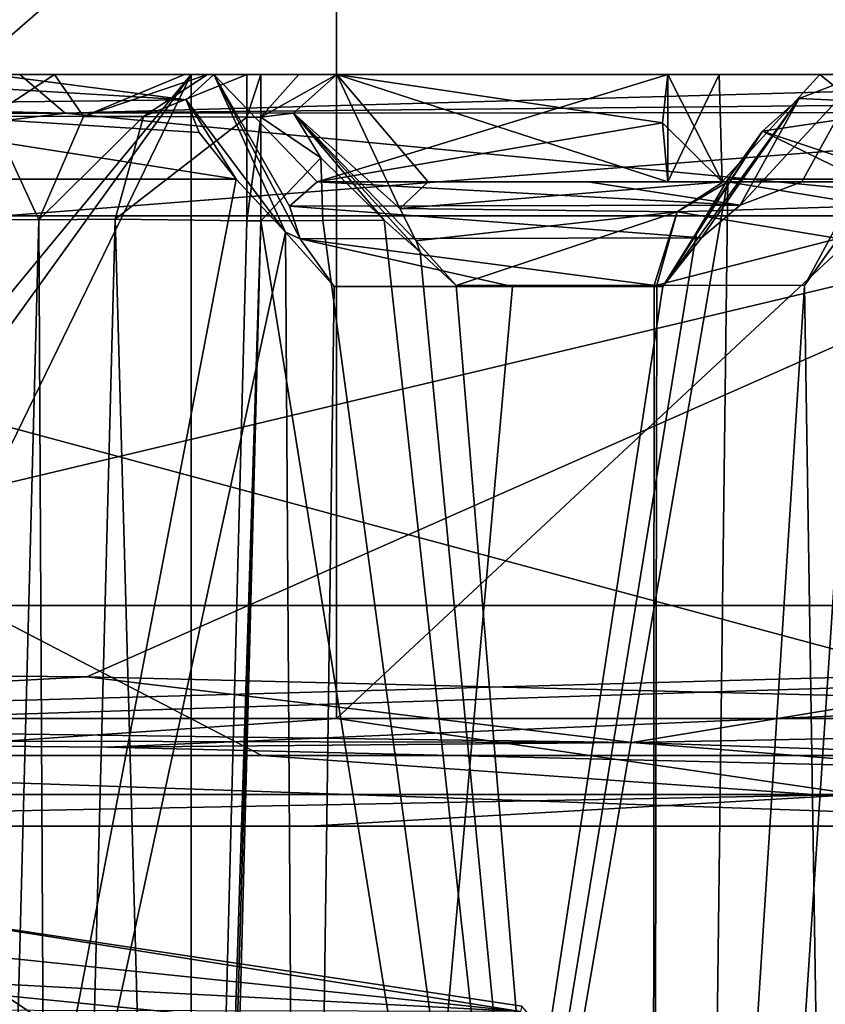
# Model space of a CAD drawing. Header units: millimetres. Extents: x -175 to 175, y 0 to 204.
# Tile 53 of 138: x -146.3 to -142.55, y 78.27 to 82.86. Entities that reach past the tile are written whole.
import ezdxf

# ---------------------------------------------------------------- set-up
doc = ezdxf.new("R2010")
doc.units = ezdxf.units.MM
doc.header["$LTSCALE"] = 65.185185
for name, color, linetype in [('1051', 7, 'CONTINUOUS'), ('1132', 7, 'CONTINUOUS'), ('1133', 7, 'CONTINUOUS'), ('1134', 7, 'CONTINUOUS'), ('1141', 7, 'CONTINUOUS'), ('1144', 7, 'CONTINUOUS'), ('1152', 7, 'CONTINUOUS'), ('1153', 7, 'CONTINUOUS'), ('1154', 7, 'CONTINUOUS'), ('1159', 7, 'CONTINUOUS'), ('1160', 7, 'CONTINUOUS'), ('1163', 7, 'CONTINUOUS'), ('1164', 7, 'CONTINUOUS'), ('1170', 7, 'CONTINUOUS'), ('1173', 7, 'CONTINUOUS'), ('1177', 7, 'CONTINUOUS'), ('1178', 7, 'CONTINUOUS'), ('1179', 7, 'CONTINUOUS'), ('1180', 7, 'CONTINUOUS'), ('1183', 7, 'CONTINUOUS'), ('1188', 7, 'CONTINUOUS'), ('1189', 7, 'CONTINUOUS'), ('1205', 7, 'CONTINUOUS'), ('1222', 7, 'CONTINUOUS'), ('1315', 7, 'CONTINUOUS'), ('1322', 7, 'CONTINUOUS'), ('1398', 7, 'CONTINUOUS'), ('860', 7, 'CONTINUOUS'), ('863', 7, 'CONTINUOUS'), ('867', 7, 'CONTINUOUS'), ('869', 7, 'CONTINUOUS'), ('870', 7, 'CONTINUOUS'), ('875', 7, 'CONTINUOUS'), ('876', 7, 'CONTINUOUS'), ('893', 7, 'CONTINUOUS'), ('899', 7, 'CONTINUOUS'), ('900', 7, 'CONTINUOUS'), ('902', 7, 'CONTINUOUS'), ('903', 7, 'CONTINUOUS'), ('909', 7, 'CONTINUOUS')]:
    doc.layers.add(name, color=color, linetype=linetype)

msp = doc.modelspace()

# ---------------------------------------------------------------- linework, layer by layer
at = {"layer": '1051', "color": 7, "linetype": 'CONTINUOUS', "true_color": 0xe0f2ff}
msp.add_3dface([(-146.5063, 70.5681, 7.7754), (-146.209, 81.9223, 8.0727), (-146.5645, 81.9257, 8.6133), (-146.5063, 70.5681, 7.7754)], dxfattribs=at)
at = {"layer": '1132', "color": 7, "linetype": 'CONTINUOUS', "true_color": 0xe0f2ff}
for points in [[(-149.9996, 79.8296, 18.5084), (-145.9865, 79.7944, 18.0811), (-150.0002, 79.5796, 18.7084), (-149.9996, 79.8296, 18.5084)], [(-145.9865, 79.7944, 18.0811), (-143.4484, 79.4895, 17.5588), (-150.0002, 79.5796, 18.7084), (-145.9865, 79.7944, 18.0811)], [(-145.9865, 79.7944, 18.0811), (-142.1704, 79.7002, 16.8227), (-143.4484, 79.4895, 17.5588), (-145.9865, 79.7944, 18.0811)], [(-142.1704, 79.7002, 16.8227), (-138.7395, 79.5785, 14.8038), (-143.4484, 79.4895, 17.5588), (-142.1704, 79.7002, 16.8227)], [(-143.4484, 79.4895, 17.5588), (-149.9984, 79.5023, 19.0191), (-150.0002, 79.5796, 18.7084), (-143.4484, 79.4895, 17.5588)], [(-138.7395, 79.5785, 14.8038), (-137.6901, 79.2933, 14.2261), (-143.4484, 79.4895, 17.5588), (-138.7395, 79.5785, 14.8038)], [(-145.8909, 79.467, 18.5801), (-149.9984, 79.5023, 19.0191), (-143.4484, 79.4895, 17.5588), (-145.8909, 79.467, 18.5801)], [(-141.9825, 79.3727, 17.287), (-145.8909, 79.467, 18.5801), (-143.4484, 79.4895, 17.5588), (-141.9825, 79.3727, 17.287)], [(-137.6901, 79.2933, 14.2261), (-141.9825, 79.3727, 17.287), (-143.4484, 79.4895, 17.5588), (-137.6901, 79.2933, 14.2261)]]:
    msp.add_3dface(points, dxfattribs=at)
at = {"layer": '1133', "color": 7, "linetype": 'CONTINUOUS', "true_color": 0xe0f2ff}
for points in [[(-149.9999, 79.1, -19.124), (-140.5248, 79.1, -16.6117), (-150, 79.429, -18.6542), (-149.9999, 79.1, -19.124)], [(-140.5248, 79.1, -16.6117), (-145.1719, 79.429, -18.0185), (-150, 79.429, -18.6542), (-140.5248, 79.1, -16.6117)], [(-140.5248, 79.1, -16.6117), (-140.6729, 79.429, -16.155), (-145.1719, 79.429, -18.0185), (-140.5248, 79.1, -16.6117)]]:
    msp.add_3dface(points, dxfattribs=at)
at = {"layer": '1134', "color": 7, "linetype": 'CONTINUOUS', "true_color": 0xe0f2ff}
for points in [[(-144.9138, 82.1, -7.2076), (-143.2825, 82.1, -8.8388), (-143.6548, 82.1, -6.3614), (-144.9138, 82.1, -7.2076)], [(-143.2825, 82.1, -8.8388), (-143.0294, 82.1, -10.3385), (-143.6548, 82.1, -6.3614), (-143.2825, 82.1, -8.8388)], [(-143.6548, 82.1, -6.3614), (-143.0294, 82.1, -10.3385), (-142.6586, 82.1, -5.22), (-143.6548, 82.1, -6.3614)], [(-143.0294, 82.1, -10.3385), (-141.9537, 82.1, -11.4142), (-142.6586, 82.1, -5.22), (-143.0294, 82.1, -10.3385)], [(-141.9537, 82.1, -11.4142), (-141.1612, 82.1, -6.7175), (-142.6586, 82.1, -5.22), (-141.9537, 82.1, -11.4142)]]:
    msp.add_3dface(points, dxfattribs=at)
at = {"layer": '1141', "color": 7, "linetype": 'CONTINUOUS', "true_color": 0xe0f2ff}
for points in [[(-145.1764, 81.9183, 7.3226), (-145.5382, 70.5738, 7.0255), (-145.5058, 70.5738, 7.0255), (-145.1764, 81.9183, 7.3226)], [(-145.5382, 70.5738, 7.0255), (-145.1764, 81.9183, 7.3226), (-145.2411, 81.9183, 7.3226), (-145.5382, 70.5738, 7.0255)], [(-145.4735, 70.5738, 7.0255), (-145.1764, 81.9183, 7.3226), (-145.5058, 70.5738, 7.0255), (-145.4735, 70.5738, 7.0255)]]:
    msp.add_3dface(points, dxfattribs=at)
at = {"layer": '1144', "color": 7, "linetype": 'CONTINUOUS', "true_color": 0xe0f2ff}
for points in [[(-146.209, 81.9223, 8.0727), (-146.5063, 70.5681, 7.7754), (-146.1504, 70.5787, 7.2351), (-146.209, 81.9223, 8.0727)], [(-146.209, 81.9223, 8.0727), (-146.1504, 70.5787, 7.2351), (-145.8534, 81.9257, 7.5323), (-146.209, 81.9223, 8.0727)], [(-146.1504, 70.5787, 7.2351), (-145.5382, 70.5738, 7.0255), (-145.8534, 81.9257, 7.5323), (-146.1504, 70.5787, 7.2351)], [(-145.5382, 70.5738, 7.0255), (-145.2411, 81.9183, 7.3226), (-145.8534, 81.9257, 7.5323), (-145.5382, 70.5738, 7.0255)]]:
    msp.add_3dface(points, dxfattribs=at)
at = {"layer": '1152', "color": 7, "linetype": 'CONTINUOUS', "true_color": 0xe0f2ff}
for points in [[(-153.7019, 82.6, 16.3868), (-146.2981, 82.6, 16.3868), (-153.9131, 82.4192, 16.927), (-153.7019, 82.6, 16.3868)], [(-153.9131, 82.4192, 16.927), (-146.2981, 82.6, 16.3868), (-146.0869, 82.4192, 16.927), (-153.9131, 82.4192, 16.927)], [(-146.2981, 82.6, 16.3868), (-139.6194, 82.6, 13.209), (-146.0869, 82.4192, 16.927), (-146.2981, 82.6, 16.3868)], [(-146.0869, 82.4192, 16.927), (-139.6194, 82.6, 13.209), (-139.2048, 82.4884, 13.4659), (-146.0869, 82.4192, 16.927)], [(-139.0789, 82.4246, 13.5015), (-146.0869, 82.4192, 16.927), (-139.2048, 82.4884, 13.4659), (-139.0789, 82.4246, 13.5015)], [(-150, 81.942, 17.7395), (-153.9131, 82.4192, 16.927), (-146.0869, 82.4192, 16.927), (-150, 81.942, 17.7395)], [(-141.1303, 81.942, 15.3628), (-150, 81.942, 17.7395), (-146.0869, 82.4192, 16.927), (-141.1303, 81.942, 15.3628)], [(-141.1303, 81.942, 15.3628), (-146.0869, 82.4192, 16.927), (-139.0789, 82.4246, 13.5015), (-141.1303, 81.942, 15.3628)]]:
    msp.add_3dface(points, dxfattribs=at)
at = {"layer": '1153', "color": 7, "linetype": 'CONTINUOUS', "true_color": 0xe0f2ff}
for points in [[(-145.024, 82.4205, 7.5506), (-144.5296, 81.9764, 7.417), (-144.8231, 82.6, 8.0053), (-145.024, 82.4205, 7.5506)], [(-144.3967, 82.1, 7.7246), (-143.2825, 82.1, 8.8388), (-144.8231, 82.6, 8.0053), (-144.3967, 82.1, 7.7246)], [(-144.8231, 82.6, 8.0053), (-143.2825, 82.1, 8.8388), (-143.3076, 82.3751, 9.2028), (-144.8231, 82.6, 8.0053)], [(-144.5296, 81.9764, 7.417), (-144.3967, 82.1, 7.7246), (-144.8231, 82.6, 8.0053), (-144.5296, 81.9764, 7.417)], [(-143.2825, 82.6, 9.5459), (-144.8231, 82.6, 8.0053), (-143.3076, 82.3751, 9.2028), (-143.2825, 82.6, 9.5459)], [(-144.6017, 81.9215, 7.2671), (-144.4345, 81.7731, 7.2246), (-145.024, 82.4205, 7.5506), (-144.6017, 81.9215, 7.2671)], [(-144.897, 82.2122, 7.383), (-144.6017, 81.9215, 7.2671), (-145.024, 82.4205, 7.5506), (-144.897, 82.2122, 7.383)], [(-144.4345, 81.7731, 7.2246), (-144.4537, 81.8255, 7.2795), (-145.024, 82.4205, 7.5506), (-144.4345, 81.7731, 7.2246)], [(-144.4537, 81.8255, 7.2795), (-144.5296, 81.9764, 7.417), (-145.024, 82.4205, 7.5506), (-144.4537, 81.8255, 7.2795)], [(-144.4345, 81.7731, 7.2246), (-144.2666, 81.6165, 7.1709), (-144.4537, 81.8255, 7.2795), (-144.4345, 81.7731, 7.2246)]]:
    msp.add_3dface(points, dxfattribs=at)
at = {"layer": '1154', "color": 7, "linetype": 'CONTINUOUS', "true_color": 0xe0f2ff}
msp.add_3dface([(-142.6464, 81.618, 5.9139), (-142.5087, 81.8734, 5.6905), (-142.4893, 81.8368, 5.7616), (-142.6464, 81.618, 5.9139)], dxfattribs=at)
at = {"layer": '1159', "color": 7, "linetype": 'CONTINUOUS', "true_color": 0xe0f2ff}
for points in [[(-145.3946, 82.6, -7.4339), (-145.061, 81.866, -6.7293), (-145.5237, 82.4825, -7.1385), (-145.3946, 82.6, -7.4339)], [(-145.061, 81.866, -6.7293), (-145.3946, 82.6, -7.4339), (-144.9935, 81.8344, -6.7523), (-145.061, 81.866, -6.7293)], [(-143.2825, 82.6, -9.5459), (-144.9138, 82.1, -7.2076), (-145.3946, 82.6, -7.4339), (-143.2825, 82.6, -9.5459)], [(-145.3946, 82.6, -7.4339), (-144.9138, 82.1, -7.2076), (-145.0432, 81.9865, -6.9176), (-145.3946, 82.6, -7.4339)], [(-144.9935, 81.8344, -6.7523), (-145.3946, 82.6, -7.4339), (-145.0432, 81.9865, -6.9176), (-144.9935, 81.8344, -6.7523)], [(-144.9138, 82.1, -7.2076), (-143.2825, 82.6, -9.5459), (-143.3076, 82.3751, -9.2028), (-144.9138, 82.1, -7.2076)], [(-145.061, 81.866, -6.7293), (-145.2915, 82.1131, -6.8483), (-145.5237, 82.4825, -7.1385), (-145.061, 81.866, -6.7293)], [(-145.5237, 82.4825, -7.1385), (-145.2915, 82.1131, -6.8483), (-145.4635, 82.3305, -6.9838), (-145.5237, 82.4825, -7.1385)], [(-143.2825, 82.1, -8.8388), (-144.9138, 82.1, -7.2076), (-143.3076, 82.3751, -9.2028), (-143.2825, 82.1, -8.8388)], [(-144.8348, 81.6131, -6.598), (-145.061, 81.866, -6.7293), (-144.9935, 81.8344, -6.7523), (-144.8348, 81.6131, -6.598)]]:
    msp.add_3dface(points, dxfattribs=at)
at = {"layer": '1160', "color": 7, "linetype": 'CONTINUOUS', "true_color": 0xe0f2ff}
for points in [[(-142.6586, 82.1, -5.22), (-142.383, 82.6, -4.7886), (-142.9456, 81.9907, -5.0877), (-142.6586, 82.1, -5.22)], [(-142.9456, 81.9907, -5.0877), (-142.383, 82.6, -4.7886), (-142.6712, 82.4881, -4.6586), (-142.9456, 81.9907, -5.0877)], [(-141.1612, 82.1, -6.7175), (-142.383, 82.6, -4.7886), (-142.6586, 82.1, -5.22), (-141.1612, 82.1, -6.7175)], [(-143.3047, 81.6131, -5.2626), (-143.1251, 81.8389, -5.1228), (-142.6712, 82.4881, -4.6586), (-143.3047, 81.6131, -5.2626)], [(-142.841, 82.3361, -4.7038), (-143.3047, 81.6131, -5.2626), (-142.6712, 82.4881, -4.6586), (-142.841, 82.3361, -4.7038)], [(-143.1251, 81.8389, -5.1228), (-142.9456, 81.9907, -5.0877), (-142.6712, 82.4881, -4.6586), (-143.1251, 81.8389, -5.1228)], [(-143.1488, 81.8645, -5.0629), (-143.3047, 81.6131, -5.2626), (-142.841, 82.3361, -4.7038), (-143.1488, 81.8645, -5.0629)], [(-143.0032, 82.1131, -4.857), (-143.1488, 81.8645, -5.0629), (-142.841, 82.3361, -4.7038), (-143.0032, 82.1131, -4.857)]]:
    msp.add_3dface(points, dxfattribs=at)
at = {"layer": '1163', "color": 7, "linetype": 'CONTINUOUS', "true_color": 0xe0f2ff}
for points in [[(-142.6712, 82.4881, -4.6586), (-142.383, 82.6, -4.7886), (-142.0214, 82.4582, -2), (-142.6712, 82.4881, -4.6586)], [(-142.841, 82.3361, -4.7038), (-142.6712, 82.4881, -4.6586), (-142.0214, 82.4582, -2), (-142.841, 82.3361, -4.7038)], [(-142.1723, 82.1131, -2), (-142.841, 82.3361, -4.7038), (-142.0214, 82.4582, -2), (-142.1723, 82.1131, -2)], [(-142.3843, 82.1131, -3.4877), (-143.0032, 82.1131, -4.857), (-142.841, 82.3361, -4.7038), (-142.3843, 82.1131, -3.4877)], [(-142.1723, 82.1131, -2), (-142.3843, 82.1131, -3.4877), (-142.841, 82.3361, -4.7038), (-142.1723, 82.1131, -2)]]:
    msp.add_3dface(points, dxfattribs=at)
at = {"layer": '1164', "color": 7, "linetype": 'CONTINUOUS', "true_color": 0xe0f2ff}
for points in [[(-144.3967, 82.1, 7.7246), (-144.5296, 81.9764, 7.417), (-143.0245, 82.1, 7.0684), (-144.3967, 82.1, 7.7246)], [(-143.0245, 82.1, 7.0684), (-144.5296, 81.9764, 7.417), (-143.2386, 81.96, 6.7953), (-143.0245, 82.1, 7.0684)], [(-143.2386, 81.96, 6.7953), (-142.3244, 81.9877, 5.7131), (-143.0023, 82.1, 7.0508), (-143.2386, 81.96, 6.7953)], [(-143.0245, 82.1, 7.0684), (-143.2386, 81.96, 6.7953), (-143.0023, 82.1, 7.0508), (-143.0245, 82.1, 7.0684)], [(-142.3244, 81.9877, 5.7131), (-142.0362, 82.1, 5.8425), (-143.0023, 82.1, 7.0508), (-142.3244, 81.9877, 5.7131)], [(-142.4893, 81.8368, 5.7616), (-142.3244, 81.9877, 5.7131), (-143.2386, 81.96, 6.7953), (-142.4893, 81.8368, 5.7616)], [(-144.5296, 81.9764, 7.417), (-144.4537, 81.8255, 7.2795), (-143.2386, 81.96, 6.7953), (-144.5296, 81.9764, 7.417)], [(-144.4537, 81.8255, 7.2795), (-144.2666, 81.6165, 7.1709), (-143.2386, 81.96, 6.7953), (-144.4537, 81.8255, 7.2795)], [(-144.2666, 81.6165, 7.1709), (-143.3456, 81.6184, 6.6852), (-143.2386, 81.96, 6.7953), (-144.2666, 81.6165, 7.1709)], [(-143.3456, 81.6184, 6.6852), (-143.3329, 81.6184, 6.6752), (-143.2386, 81.96, 6.7953), (-143.3456, 81.6184, 6.6852)], [(-143.3329, 81.6184, 6.6752), (-142.4893, 81.8368, 5.7616), (-143.2386, 81.96, 6.7953), (-143.3329, 81.6184, 6.6752)], [(-143.3329, 81.6184, 6.6752), (-142.6464, 81.618, 5.9139), (-142.4893, 81.8368, 5.7616), (-143.3329, 81.6184, 6.6752)]]:
    msp.add_3dface(points, dxfattribs=at)
at = {"layer": '1170', "color": 7, "linetype": 'CONTINUOUS', "true_color": 0xe0f2ff}
for points in [[(-146.429, 82.6, -7.7282), (-145.5237, 82.4825, -7.1385), (-147.5, 82.6, -7.8275), (-146.429, 82.6, -7.7282)], [(-147.5, 82.6, -7.8275), (-145.5237, 82.4825, -7.1385), (-147.5, 82.4582, -7.4786), (-147.5, 82.6, -7.8275)], [(-145.3946, 82.6, -7.4339), (-145.5237, 82.4825, -7.1385), (-146.429, 82.6, -7.7282), (-145.3946, 82.6, -7.4339)], [(-145.5237, 82.4825, -7.1385), (-145.4635, 82.3305, -6.9838), (-147.5, 82.4582, -7.4786), (-145.5237, 82.4825, -7.1385)], [(-145.2915, 82.1131, -6.8483), (-146.37, 82.1131, -7.2065), (-147.5, 82.4582, -7.4786), (-145.2915, 82.1131, -6.8483)], [(-145.4635, 82.3305, -6.9838), (-145.2915, 82.1131, -6.8483), (-147.5, 82.4582, -7.4786), (-145.4635, 82.3305, -6.9838)]]:
    msp.add_3dface(points, dxfattribs=at)
at = {"layer": '1173', "color": 7, "linetype": 'CONTINUOUS', "true_color": 0xe0f2ff}
for points in [[(-145.0432, 81.9865, -6.9176), (-144.9138, 82.1, -7.2076), (-142.9456, 81.9907, -5.0877), (-145.0432, 81.9865, -6.9176)], [(-144.9138, 82.1, -7.2076), (-143.6548, 82.1, -6.3614), (-142.9456, 81.9907, -5.0877), (-144.9138, 82.1, -7.2076)], [(-143.6548, 82.1, -6.3614), (-142.6586, 82.1, -5.22), (-142.9456, 81.9907, -5.0877), (-143.6548, 82.1, -6.3614)], [(-145.0432, 81.9865, -6.9176), (-142.9456, 81.9907, -5.0877), (-143.1251, 81.8389, -5.1228), (-145.0432, 81.9865, -6.9176)], [(-144.9935, 81.8344, -6.7523), (-145.0432, 81.9865, -6.9176), (-143.1251, 81.8389, -5.1228), (-144.9935, 81.8344, -6.7523)], [(-143.3047, 81.6131, -5.2626), (-144.9935, 81.8344, -6.7523), (-143.1251, 81.8389, -5.1228), (-143.3047, 81.6131, -5.2626)], [(-143.3047, 81.6131, -5.2626), (-144.0054, 81.6131, -6.004), (-144.9935, 81.8344, -6.7523), (-143.3047, 81.6131, -5.2626)], [(-144.0054, 81.6131, -6.004), (-144.8348, 81.6131, -6.598), (-144.9935, 81.8344, -6.7523), (-144.0054, 81.6131, -6.004)]]:
    msp.add_3dface(points, dxfattribs=at)
at = {"layer": '1177', "color": 7, "linetype": 'CONTINUOUS', "true_color": 0xe0f2ff}
for points in [[(-147.1771, 82.6, 9.5223), (-146.4321, 82.4065, 8.7844), (-146.1364, 82.6, 9.1665), (-147.1771, 82.6, 9.5223)], [(-146.4321, 82.4065, 8.7844), (-146.0017, 82.4042, 8.1261), (-146.1364, 82.6, 9.1665), (-146.4321, 82.4065, 8.7844)], [(-146.0017, 82.4042, 8.1261), (-145.5315, 82.6, 8.2473), (-146.1364, 82.6, 9.1665), (-146.0017, 82.4042, 8.1261)], [(-146.5645, 81.9257, 8.6133), (-146.209, 81.9223, 8.0727), (-146.4321, 82.4065, 8.7844), (-146.5645, 81.9257, 8.6133)], [(-146.209, 81.9223, 8.0727), (-146.0017, 82.4042, 8.1261), (-146.4321, 82.4065, 8.7844), (-146.209, 81.9223, 8.0727)]]:
    msp.add_3dface(points, dxfattribs=at)
at = {"layer": '1178', "color": 7, "linetype": 'CONTINUOUS', "true_color": 0xe0f2ff}
for points in [[(-145.5315, 82.6, 8.2473), (-146.0017, 82.4042, 8.1261), (-145.4248, 82.6, 8.0852), (-145.5315, 82.6, 8.2473)], [(-146.0017, 82.4042, 8.1261), (-145.7225, 82.404, 7.7012), (-145.4248, 82.6, 8.0852), (-146.0017, 82.4042, 8.1261)], [(-145.2411, 82.4014, 7.5339), (-145.2411, 82.6, 8.0223), (-145.7225, 82.404, 7.7012), (-145.2411, 82.4014, 7.5339)], [(-145.7225, 82.404, 7.7012), (-145.2411, 82.6, 8.0223), (-145.4248, 82.6, 8.0852), (-145.7225, 82.404, 7.7012)], [(-146.0017, 82.4042, 8.1261), (-146.209, 81.9223, 8.0727), (-145.7225, 82.404, 7.7012), (-146.0017, 82.4042, 8.1261)], [(-146.209, 81.9223, 8.0727), (-145.8534, 81.9257, 7.5323), (-145.7225, 82.404, 7.7012), (-146.209, 81.9223, 8.0727)], [(-145.8534, 81.9257, 7.5323), (-145.2411, 82.4014, 7.5339), (-145.7225, 82.404, 7.7012), (-145.8534, 81.9257, 7.5323)], [(-145.8534, 81.9257, 7.5323), (-145.2411, 81.9183, 7.3226), (-145.2411, 82.4014, 7.5339), (-145.8534, 81.9257, 7.5323)]]:
    msp.add_3dface(points, dxfattribs=at)
at = {"layer": '1179', "color": 7, "linetype": 'CONTINUOUS', "true_color": 0xe0f2ff}
for points in [[(-145.2411, 82.6, 8.0223), (-145.2411, 82.4014, 7.5339), (-145.1764, 82.6, 8.0223), (-145.2411, 82.6, 8.0223)], [(-145.1764, 82.6, 8.0223), (-145.2411, 82.4014, 7.5339), (-145.1764, 82.4014, 7.5339), (-145.1764, 82.6, 8.0223)], [(-145.2411, 81.9183, 7.3226), (-145.1764, 81.9183, 7.3226), (-145.1764, 82.4014, 7.5339), (-145.2411, 81.9183, 7.3226)], [(-145.2411, 82.4014, 7.5339), (-145.2411, 81.9183, 7.3226), (-145.1764, 82.4014, 7.5339), (-145.2411, 82.4014, 7.5339)]]:
    msp.add_3dface(points, dxfattribs=at)
at = {"layer": '1180', "color": 7, "linetype": 'CONTINUOUS', "true_color": 0xe0f2ff}
for points in [[(-145.024, 82.4205, 7.5506), (-144.8231, 82.6, 8.0053), (-145.1764, 82.4014, 7.5339), (-145.024, 82.4205, 7.5506)], [(-145.1764, 82.4014, 7.5339), (-144.8231, 82.6, 8.0053), (-144.9995, 82.6, 8.018), (-145.1764, 82.4014, 7.5339)], [(-145.1764, 82.6, 8.0223), (-145.1764, 82.4014, 7.5339), (-144.9995, 82.6, 8.018), (-145.1764, 82.6, 8.0223)], [(-144.897, 82.2122, 7.383), (-145.024, 82.4205, 7.5506), (-145.1764, 82.4014, 7.5339), (-144.897, 82.2122, 7.383)], [(-145.1764, 81.9183, 7.3226), (-144.897, 82.2122, 7.383), (-145.1764, 82.4014, 7.5339), (-145.1764, 81.9183, 7.3226)], [(-145.1764, 81.9183, 7.3226), (-144.8876, 81.92, 7.3087), (-144.897, 82.2122, 7.383), (-145.1764, 81.9183, 7.3226)], [(-144.8876, 81.92, 7.3087), (-144.6017, 81.9215, 7.2671), (-144.897, 82.2122, 7.383), (-144.8876, 81.92, 7.3087)]]:
    msp.add_3dface(points, dxfattribs=at)
at = {"layer": '1183', "color": 7, "linetype": 'CONTINUOUS', "true_color": 0xe0f2ff}
for points in [[(-143.2825, 82.6, -9.5459), (-143.2825, 82.1, -8.8388), (-143.3076, 82.3751, -9.2028), (-143.2825, 82.6, -9.5459)], [(-143.0294, 82.1, -10.3385), (-143.2825, 82.1, -8.8388), (-143.0437, 82.6, -10.3104), (-143.0294, 82.1, -10.3385)], [(-143.2825, 82.1, -8.8388), (-143.2825, 82.6, -9.5459), (-143.0437, 82.6, -10.3104), (-143.2825, 82.1, -8.8388)], [(-142.5754, 82.6, -10.9601), (-143.0294, 82.1, -10.3385), (-143.0437, 82.6, -10.3104), (-142.5754, 82.6, -10.9601)], [(-141.9537, 82.1, -11.4142), (-143.0294, 82.1, -10.3385), (-142.5754, 82.6, -10.9601), (-141.9537, 82.1, -11.4142)], [(-141.9256, 82.6, -11.4285), (-141.9537, 82.1, -11.4142), (-142.5754, 82.6, -10.9601), (-141.9256, 82.6, -11.4285)]]:
    msp.add_3dface(points, dxfattribs=at)
at = {"layer": '1188', "color": 7, "linetype": 'CONTINUOUS', "true_color": 0xe0f2ff}
for points in [[(-147.4943, 82.6, 14.929), (-146.2981, 82.6, 16.3868), (-153.7019, 82.6, 16.3868), (-147.4943, 82.6, 14.929)], [(-146.2981, 82.6, 16.3868), (-147.4943, 82.6, 14.929), (-147.1771, 82.6, 9.5223), (-146.2981, 82.6, 16.3868)], [(-146.2981, 82.6, 16.3868), (-147.1771, 82.6, 9.5223), (-146.1364, 82.6, 9.1665), (-146.2981, 82.6, 16.3868)], [(-139.6194, 82.6, 13.209), (-146.2981, 82.6, 16.3868), (-141.1612, 82.6, 11.6673), (-139.6194, 82.6, 13.209)], [(-146.2981, 82.6, 16.3868), (-144.8231, 82.6, 8.0053), (-143.2825, 82.6, 9.5459), (-146.2981, 82.6, 16.3868)], [(-144.8231, 82.6, 8.0053), (-146.2981, 82.6, 16.3868), (-144.9995, 82.6, 8.018), (-144.8231, 82.6, 8.0053)], [(-146.2981, 82.6, 16.3868), (-143.2825, 82.6, 9.5459), (-143.0437, 82.6, 10.3104), (-146.2981, 82.6, 16.3868)], [(-145.5315, 82.6, 8.2473), (-146.2981, 82.6, 16.3868), (-146.1364, 82.6, 9.1665), (-145.5315, 82.6, 8.2473)], [(-146.2981, 82.6, 16.3868), (-145.5315, 82.6, 8.2473), (-145.4248, 82.6, 8.0852), (-146.2981, 82.6, 16.3868)], [(-145.2411, 82.6, 8.0223), (-146.2981, 82.6, 16.3868), (-145.4248, 82.6, 8.0852), (-145.2411, 82.6, 8.0223)], [(-146.2981, 82.6, 16.3868), (-145.2411, 82.6, 8.0223), (-145.1764, 82.6, 8.0223), (-146.2981, 82.6, 16.3868)], [(-146.2981, 82.6, 16.3868), (-145.1764, 82.6, 8.0223), (-144.9995, 82.6, 8.018), (-146.2981, 82.6, 16.3868)], [(-141.1612, 82.6, 11.6673), (-146.2981, 82.6, 16.3868), (-141.9256, 82.6, 11.4285), (-141.1612, 82.6, 11.6673)], [(-141.9256, 82.6, 11.4285), (-146.2981, 82.6, 16.3868), (-142.5754, 82.6, 10.9601), (-141.9256, 82.6, 11.4285)], [(-142.5754, 82.6, 10.9601), (-146.2981, 82.6, 16.3868), (-143.0437, 82.6, 10.3104), (-142.5754, 82.6, 10.9601)]]:
    msp.add_3dface(points, dxfattribs=at)
at = {"layer": '1189', "color": 7, "linetype": 'CONTINUOUS', "true_color": 0xe0f2ff}
for points in [[(-146.2981, 82.6, -16.3868), (-145.3946, 82.6, -7.4339), (-146.429, 82.6, -7.7282), (-146.2981, 82.6, -16.3868)], [(-146.2981, 82.6, -16.3868), (-139.6194, 82.6, -13.209), (-142.5754, 82.6, -10.9601), (-146.2981, 82.6, -16.3868)], [(-145.3946, 82.6, -7.4339), (-146.2981, 82.6, -16.3868), (-142.5754, 82.6, -10.9601), (-145.3946, 82.6, -7.4339)], [(-143.2825, 82.6, -9.5459), (-145.3946, 82.6, -7.4339), (-143.0437, 82.6, -10.3104), (-143.2825, 82.6, -9.5459)], [(-145.3946, 82.6, -7.4339), (-142.5754, 82.6, -10.9601), (-143.0437, 82.6, -10.3104), (-145.3946, 82.6, -7.4339)], [(-139.6194, 82.6, -13.209), (-141.9256, 82.6, -11.4285), (-142.5754, 82.6, -10.9601), (-139.6194, 82.6, -13.209)]]:
    msp.add_3dface(points, dxfattribs=at)
at = {"layer": '1205', "color": 7, "linetype": 'CONTINUOUS', "true_color": 0xe0f2ff}
for points in [[(-143.2825, 82.1, 8.8388), (-144.3967, 82.1, 7.7246), (-143.0245, 82.1, 7.0684), (-143.2825, 82.1, 8.8388)], [(-143.2825, 82.1, 8.8388), (-143.0245, 82.1, 7.0684), (-143.0294, 82.1, 10.3385), (-143.2825, 82.1, 8.8388)], [(-143.0023, 82.1, 7.0508), (-142.0362, 82.1, 5.8425), (-143.0294, 82.1, 10.3385), (-143.0023, 82.1, 7.0508)], [(-143.0294, 82.1, 10.3385), (-142.0362, 82.1, 5.8425), (-141.9537, 82.1, 11.4142), (-143.0294, 82.1, 10.3385)], [(-143.0245, 82.1, 7.0684), (-143.0023, 82.1, 7.0508), (-143.0294, 82.1, 10.3385), (-143.0245, 82.1, 7.0684)]]:
    msp.add_3dface(points, dxfattribs=at)
at = {"layer": '1222', "color": 7, "linetype": 'CONTINUOUS', "true_color": 0xe0f2ff}
for points in [[(-143.2825, 82.6, 9.5459), (-143.3076, 82.3751, 9.2028), (-143.0294, 82.1, 10.3385), (-143.2825, 82.6, 9.5459)], [(-143.0437, 82.6, 10.3104), (-143.2825, 82.6, 9.5459), (-143.0294, 82.1, 10.3385), (-143.0437, 82.6, 10.3104)], [(-142.5754, 82.6, 10.9601), (-143.0437, 82.6, 10.3104), (-143.0294, 82.1, 10.3385), (-142.5754, 82.6, 10.9601)], [(-142.5754, 82.6, 10.9601), (-143.0294, 82.1, 10.3385), (-141.9537, 82.1, 11.4142), (-142.5754, 82.6, 10.9601)], [(-141.9256, 82.6, 11.4285), (-142.5754, 82.6, 10.9601), (-141.9537, 82.1, 11.4142), (-141.9256, 82.6, 11.4285)], [(-143.3076, 82.3751, 9.2028), (-143.2825, 82.1, 8.8388), (-143.0294, 82.1, 10.3385), (-143.3076, 82.3751, 9.2028)]]:
    msp.add_3dface(points, dxfattribs=at)
at = {"layer": '1315', "color": 7, "linetype": 'CONTINUOUS', "true_color": 0xe0f2ff}
for points in [[(-146.9758, 78.7142, 9.761), (-150, 78.8646, 9.761), (-140.8571, 74.6505, 15.8359), (-146.9758, 78.7142, 9.761)], [(-140.8571, 74.6505, 15.8359), (-150, 78.8646, 9.761), (-150, 77.076, 14.1808), (-140.8571, 74.6505, 15.8359)], [(-143.9623, 78.2605, 9.761), (-146.9758, 78.7142, 9.761), (-140.8571, 74.6505, 15.8359), (-143.9623, 78.2605, 9.761)]]:
    msp.add_3dface(points, dxfattribs=at)
at = {"layer": '1322', "color": 7, "linetype": 'CONTINUOUS', "true_color": 0xe0f2ff}
msp.add_3dface([(-144, 78.0738, 9.5), (-150, 77.7671, 9.5), (-150, 78.6741, 9.5), (-144, 78.0738, 9.5)], dxfattribs=at)
at = {"layer": '1398', "color": 7, "linetype": 'CONTINUOUS', "true_color": 0xe0f2ff}
for points in [[(-153.0243, 78.7142, 9.761), (-150, 78.8646, 9.761), (-143.9672, 78.2362, 9.5879), (-153.0243, 78.7142, 9.761)], [(-150, 78.8646, 9.761), (-146.9758, 78.7142, 9.761), (-143.9672, 78.2362, 9.5879), (-150, 78.8646, 9.761)], [(-156.0377, 78.2605, 9.761), (-153.0243, 78.7142, 9.761), (-143.9672, 78.2362, 9.5879), (-156.0377, 78.2605, 9.761)], [(-146.9758, 78.7142, 9.761), (-143.9623, 78.2605, 9.761), (-143.9672, 78.2362, 9.5879), (-146.9758, 78.7142, 9.761)], [(-144, 78.0738, 9.5), (-150, 78.6741, 9.5), (-156.032, 78.2322, 9.5821), (-144, 78.0738, 9.5)]]:
    msp.add_3dface(points, dxfattribs=at)
at = {"layer": '860', "color": 7, "linetype": 'CONTINUOUS', "true_color": 0xe0f2ff}
for points in [[(-145.061, 81.866, -6.7293), (-147.5, 70.5738, -7.0255), (-145.2915, 82.1131, -6.8483), (-145.061, 81.866, -6.7293)], [(-145.2915, 82.1131, -6.8483), (-147.5, 70.5738, -7.0255), (-146.37, 82.1131, -7.2065), (-145.2915, 82.1131, -6.8483)], [(-143.1488, 81.8645, -5.0629), (-143.0032, 82.1131, -4.857), (-144.9872, 70.5738, -6.3522), (-143.1488, 81.8645, -5.0629)], [(-144.9872, 70.5738, -6.3522), (-143.0032, 82.1131, -4.857), (-143.1478, 70.5738, -4.5128), (-144.9872, 70.5738, -6.3522)], [(-142.1723, 82.1131, -2), (-142.4745, 70.5738, -2), (-143.1478, 70.5738, -4.5128), (-142.1723, 82.1131, -2)], [(-142.3843, 82.1131, -3.4877), (-142.1723, 82.1131, -2), (-143.1478, 70.5738, -4.5128), (-142.3843, 82.1131, -3.4877)], [(-143.0032, 82.1131, -4.857), (-142.3843, 82.1131, -3.4877), (-143.1478, 70.5738, -4.5128), (-143.0032, 82.1131, -4.857)], [(-147.5, 70.5738, -7.0255), (-145.061, 81.866, -6.7293), (-144.9872, 70.5738, -6.3522), (-147.5, 70.5738, -7.0255)], [(-145.061, 81.866, -6.7293), (-144.8348, 81.6131, -6.598), (-144.9872, 70.5738, -6.3522), (-145.061, 81.866, -6.7293)], [(-143.3047, 81.6131, -5.2626), (-143.1488, 81.8645, -5.0629), (-144.9872, 70.5738, -6.3522), (-143.3047, 81.6131, -5.2626)], [(-144.0054, 81.6131, -6.004), (-143.3047, 81.6131, -5.2626), (-144.9872, 70.5738, -6.3522), (-144.0054, 81.6131, -6.004)], [(-144.8348, 81.6131, -6.598), (-144.0054, 81.6131, -6.004), (-144.9872, 70.5738, -6.3522), (-144.8348, 81.6131, -6.598)]]:
    msp.add_3dface(points, dxfattribs=at)
at = {"layer": '863', "color": 7, "linetype": 'CONTINUOUS', "true_color": 0xe0f2ff}
for points in [[(-150, 79.1, -19.5), (-144.9507, 79.1, -18.8349), (-149.9999, 79.1, -19.124), (-150, 79.1, -19.5)], [(-149.9999, 79.1, -19.124), (-144.9507, 79.1, -18.8349), (-140.5248, 79.1, -16.6117), (-149.9999, 79.1, -19.124)], [(-144.9507, 79.1, -18.8349), (-140.2458, 79.1, -16.8851), (-140.5248, 79.1, -16.6117), (-144.9507, 79.1, -18.8349)]]:
    msp.add_3dface(points, dxfattribs=at)
at = {"layer": '867', "color": 7, "linetype": 'CONTINUOUS', "true_color": 0xe0f2ff}
for points in [[(-150, 84.1, -20), (-144.8236, 84.1, -19.3185), (-150, 79.6, -20), (-150, 84.1, -20)], [(-150, 79.6, -20), (-144.8236, 84.1, -19.3185), (-144.8236, 79.6, -19.3185), (-150, 79.6, -20)], [(-144.8236, 84.1, -19.3185), (-140, 84.1, -17.3205), (-144.8236, 79.6, -19.3185), (-144.8236, 84.1, -19.3185)], [(-144.8236, 79.6, -19.3185), (-140, 84.1, -17.3205), (-140, 79.6, -17.3205), (-144.8236, 79.6, -19.3185)]]:
    msp.add_3dface(points, dxfattribs=at)
at = {"layer": '869', "color": 7, "linetype": 'CONTINUOUS', "true_color": 0xe0f2ff}
for points in [[(-145.1719, 79.429, -18.0185), (-140.6729, 79.429, -16.155), (-150, 81.942, -17.7395), (-145.1719, 79.429, -18.0185)], [(-150, 81.942, -17.7395), (-140.6729, 79.429, -16.155), (-141.1303, 81.942, -15.3628), (-150, 81.942, -17.7395)], [(-150, 79.429, -18.6542), (-145.1719, 79.429, -18.0185), (-150, 81.942, -17.7395), (-150, 79.429, -18.6542)]]:
    msp.add_3dface(points, dxfattribs=at)
at = {"layer": '870', "color": 7, "linetype": 'CONTINUOUS', "true_color": 0xe0f2ff}
for points in [[(-150, 81.942, 17.7395), (-141.1303, 81.942, 15.3628), (-149.9996, 79.8296, 18.5084), (-150, 81.942, 17.7395)], [(-149.9996, 79.8296, 18.5084), (-141.1303, 81.942, 15.3628), (-145.9865, 79.7944, 18.0811), (-149.9996, 79.8296, 18.5084)], [(-145.9865, 79.7944, 18.0811), (-141.1303, 81.942, 15.3628), (-142.1704, 79.7002, 16.8227), (-145.9865, 79.7944, 18.0811)]]:
    msp.add_3dface(points, dxfattribs=at)
at = {"layer": '875', "color": 7, "linetype": 'CONTINUOUS', "true_color": 0xe0f2ff}
for points in [[(-130.5, 83.1889, 40.26), (-169.5, 83.1889, 40.26), (-169.5, 80.1266, 24.8648), (-130.5, 83.1889, 40.26)], [(-130.5, 83.1889, 40.26), (-169.5, 80.1266, 24.8648), (-130.5, 80.1266, 24.8648), (-130.5, 83.1889, 40.26)], [(-130.5, 80.1266, 24.8648), (-169.5, 80.1266, 24.8648), (-154.106, 79.4671, 18.5808), (-130.5, 80.1266, 24.8648)], [(-149.9984, 79.5023, 19.0191), (-130.5, 80.1266, 24.8648), (-154.106, 79.4671, 18.5808), (-149.9984, 79.5023, 19.0191)], [(-145.8909, 79.467, 18.5801), (-130.5, 80.1266, 24.8648), (-149.9984, 79.5023, 19.0191), (-145.8909, 79.467, 18.5801)], [(-141.9825, 79.3727, 17.287), (-130.5, 80.1266, 24.8648), (-145.8909, 79.467, 18.5801), (-141.9825, 79.3727, 17.287)]]:
    msp.add_3dface(points, dxfattribs=at)
at = {"layer": '876', "color": 7, "linetype": 'CONTINUOUS', "true_color": 0xe0f2ff}
for points in [[(-153.9131, 82.4192, -16.927), (-146.0869, 82.4192, -16.927), (-153.7019, 82.6, -16.3868), (-153.9131, 82.4192, -16.927)], [(-153.7019, 82.6, -16.3868), (-146.0869, 82.4192, -16.927), (-146.2981, 82.6, -16.3868), (-153.7019, 82.6, -16.3868)], [(-146.2981, 82.6, -16.3868), (-146.0869, 82.4192, -16.927), (-139.6194, 82.6, -13.209), (-146.2981, 82.6, -16.3868)], [(-139.6194, 82.6, -13.209), (-146.0869, 82.4192, -16.927), (-139.2048, 82.4884, -13.4659), (-139.6194, 82.6, -13.209)], [(-146.0869, 82.4192, -16.927), (-139.0789, 82.4246, -13.5015), (-139.2048, 82.4884, -13.4659), (-146.0869, 82.4192, -16.927)], [(-153.9131, 82.4192, -16.927), (-150, 81.942, -17.7395), (-146.0869, 82.4192, -16.927), (-153.9131, 82.4192, -16.927)], [(-150, 81.942, -17.7395), (-141.1303, 81.942, -15.3628), (-146.0869, 82.4192, -16.927), (-150, 81.942, -17.7395)], [(-146.0869, 82.4192, -16.927), (-141.1303, 81.942, -15.3628), (-139.0789, 82.4246, -13.5015), (-146.0869, 82.4192, -16.927)]]:
    msp.add_3dface(points, dxfattribs=at)
at = {"layer": '893', "color": 7, "linetype": 'CONTINUOUS', "true_color": 0xe0f2ff}
for points in [[(-150, 79.6, -20), (-144.8236, 79.6, -19.3185), (-150, 79.2464, -19.8536), (-150, 79.6, -20)], [(-144.8236, 79.6, -19.3185), (-142.4024, 79.2464, -18.3423), (-150, 79.2464, -19.8536), (-144.8236, 79.6, -19.3185)], [(-144.8236, 79.6, -19.3185), (-140, 79.6, -17.3205), (-142.4024, 79.2464, -18.3423), (-144.8236, 79.6, -19.3185)], [(-144.9507, 79.1, -18.8349), (-150, 79.1, -19.5), (-142.4024, 79.2464, -18.3423), (-144.9507, 79.1, -18.8349)], [(-142.4024, 79.2464, -18.3423), (-150, 79.1, -19.5), (-150, 79.2464, -19.8536), (-142.4024, 79.2464, -18.3423)], [(-140.2458, 79.1, -16.8851), (-144.9507, 79.1, -18.8349), (-142.4024, 79.2464, -18.3423), (-140.2458, 79.1, -16.8851)]]:
    msp.add_3dface(points, dxfattribs=at)
at = {"layer": '899', "color": 7, "linetype": 'CONTINUOUS', "true_color": 0xe0f2ff}
for points in [[(-145.5, 82.6, -4.5), (-145.5, 70.1, -4.5), (-145.5, 82.6, 4.5), (-145.5, 82.6, -4.5)], [(-145.5, 82.6, 4.5), (-145.5, 70.1, -4.5), (-145.5, 70.1, 4.5), (-145.5, 82.6, 4.5)]]:
    msp.add_3dface(points, dxfattribs=at)
at = {"layer": '900', "color": 7, "linetype": 'CONTINUOUS', "true_color": 0xe0f2ff}
for points in [[(-154.5, 82.6, 4.5), (-145.5, 82.6, 4.5), (-148.8735, 78.5115, 4.5), (-154.5, 82.6, 4.5)], [(-148.8735, 78.5115, 4.5), (-145.5, 82.6, 4.5), (-147.9113, 77.6408, 4.5), (-148.8735, 78.5115, 4.5)], [(-145.5, 82.6, 4.5), (-145.5, 70.1, 4.5), (-147.9113, 77.6408, 4.5), (-145.5, 82.6, 4.5)]]:
    msp.add_3dface(points, dxfattribs=at)
at = {"layer": '902', "color": 7, "linetype": 'CONTINUOUS', "true_color": 0xe0f2ff}
for points in [[(-145.5, 70.1, -4.5), (-145.5, 82.6, -4.5), (-154.5, 70.1, -4.5), (-145.5, 70.1, -4.5)], [(-145.5, 82.6, -4.5), (-154.5, 82.6, -4.5), (-154.5, 70.1, -4.5), (-145.5, 82.6, -4.5)]]:
    msp.add_3dface(points, dxfattribs=at)
at = {"layer": '903', "color": 7, "linetype": 'CONTINUOUS', "true_color": 0xe0f2ff}
for points in [[(-145.5, 82.6, -4.5), (-145.5, 82.6, 4.5), (-154.5, 82.6, -4.5), (-145.5, 82.6, -4.5)], [(-145.5, 82.6, 4.5), (-154.5, 82.6, 4.5), (-154.5, 82.6, -4.5), (-145.5, 82.6, 4.5)]]:
    msp.add_3dface(points, dxfattribs=at)
at = {"layer": '909', "color": 7, "linetype": 'CONTINUOUS', "true_color": 0xe0f2ff}
for points in [[(-145.4735, 70.5738, 7.0255), (-143.3528, 70.563, 6.1467), (-145.1764, 81.9183, 7.3226), (-145.4735, 70.5738, 7.0255)], [(-145.1764, 81.9183, 7.3226), (-143.3528, 70.563, 6.1467), (-144.8876, 81.92, 7.3087), (-145.1764, 81.9183, 7.3226)], [(-143.3528, 70.563, 6.1467), (-144.6017, 81.9215, 7.2671), (-144.8876, 81.92, 7.3087), (-143.3528, 70.563, 6.1467)], [(-144.4345, 81.7731, 7.2246), (-144.6017, 81.9215, 7.2671), (-143.3528, 70.563, 6.1467), (-144.4345, 81.7731, 7.2246)], [(-142.6464, 81.618, 5.9139), (-142.4745, 70.5738, 4.0265), (-142.5087, 81.8734, 5.6905), (-142.6464, 81.618, 5.9139)], [(-144.2666, 81.6165, 7.1709), (-144.4345, 81.7731, 7.2246), (-143.3528, 70.563, 6.1467), (-144.2666, 81.6165, 7.1709)], [(-143.3456, 81.6184, 6.6852), (-144.2666, 81.6165, 7.1709), (-143.3528, 70.563, 6.1467), (-143.3456, 81.6184, 6.6852)], [(-143.3329, 81.6184, 6.6752), (-143.3456, 81.6184, 6.6852), (-143.3528, 70.563, 6.1467), (-143.3329, 81.6184, 6.6752)], [(-142.6464, 81.618, 5.9139), (-143.3329, 81.6184, 6.6752), (-143.3528, 70.563, 6.1467), (-142.6464, 81.618, 5.9139)], [(-142.4745, 70.5738, 4.0265), (-142.6464, 81.618, 5.9139), (-143.3528, 70.563, 6.1467), (-142.4745, 70.5738, 4.0265)]]:
    msp.add_3dface(points, dxfattribs=at)

doc.saveas('drawing.dxf')
